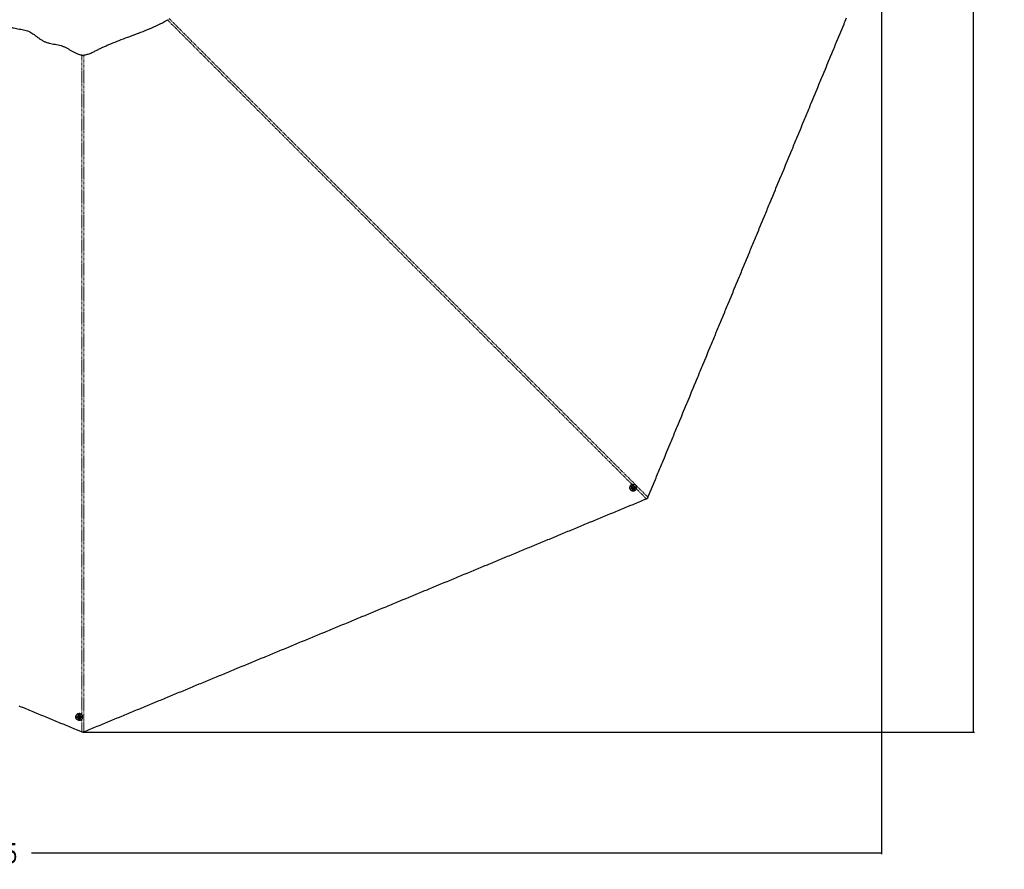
# Model space of a CAD drawing. Header units: millimetres. Extents: x 186 to 9508, y 327 to 8143.
# Tile 37 of 53: x 2597 to 5063, y 3799 to 5927. Entities that reach past the tile are written whole.
import ezdxf

# ---------------------------------------------------------------- set-up
doc = ezdxf.new("R2010")
doc.units = ezdxf.units.MM
doc.linetypes.add('PHANTOM', pattern=[12.7, 6.35, -1.27, 1.27, -1.27, 1.27, -1.27])
doc.layers.add('COMPONENT_GEOMETRY', color=7, linetype='Continuous')
doc.styles.add('SLDTEXTSTYLE0', font='TXT', dxfattribs={"width": 0.75})
doc.dimstyles.new('SLDDIMSTYLE0', dxfattribs={"dimtxt": 50, "dimasz": 3.302, "dimexe": 0, "dimexo": 0.0625, "dimgap": 12.5, "dimtad": 0, "dimtih": 1, "dimtoh": 1, "dimdec": 0, "dimrnd": 1e-09, "dimzin": 12, "dimdsep": 46, "dimtxsty": 'SLDTEXTSTYLE0', "dimsah": 1, "dimcen": 0.09, "dimadec": 0, "dimazin": 3, "dimtfac": 1, "dimtdec": 0, "dimtofl": 0, "dimtmove": 0, "dimatfit": 3, "dimfxl": 1, "dimfrac": 2, "dimtolj": 1, "dimtzin": 12, "dimarcsym": 0})

# ---------------------------------------------------------------- blocks, each defined once
blk = doc.blocks.new('_D')
at = {"layer": 'COMPONENT_GEOMETRY', "color": 7}
for p, q in [((2755.8, 8142.8), (4988.1, 8142.8)), ((4985, 8142.8), (4985, 6182.3)), ((4985, 4142.4), (4985, 6102.9)), ((2755.8, 4142.4), (4988.1, 4142.4))]:
    blk.add_line(p, q, dxfattribs=at)
for points in [[(4985, 8142.8), (4984.5, 8139.5), (4985.5, 8139.5)], [(4985, 4142.4), (4985.5, 4145.7), (4984.5, 4145.7)]]:
    blk.add_solid(points, dxfattribs=at)
at = {"layer": 'COMPONENT_GEOMETRY', "color": 7, "insert": (4911.1, 6167.3), "char_height": 50, "attachment_point": 1, "style": 'SLDTEXTSTYLE0'}
blk.add_mtext('4000', dxfattribs=at)
blk = doc.blocks.new('_D_1')
at = {"layer": 'COMPONENT_GEOMETRY', "color": 7}
for p, q in [((4754.8, 6141.3), (4754.8, 3836.6)), ((349.8, 5690.1), (349.8, 3836.6)), ((349.8, 3839.8), (2478.4, 3839.8)), ((4754.8, 3839.8), (2626.2, 3839.8))]:
    blk.add_line(p, q, dxfattribs=at)
for points in [[(349.8, 3839.8), (353.1, 3839.3), (353.1, 3840.3)], [(4754.8, 3839.8), (4751.5, 3840.3), (4751.5, 3839.3)]]:
    blk.add_solid(points, dxfattribs=at)
at = {"layer": 'COMPONENT_GEOMETRY', "color": 7, "insert": (2478.4, 3864.6), "char_height": 50, "attachment_point": 1, "style": 'SLDTEXTSTYLE0'}
blk.add_mtext('4405', dxfattribs=at)

msp = doc.modelspace()

# ---------------------------------------------------------------- linework, layer by layer
at = {"color": 7, "linetype": 'Continuous', "lineweight": 25}
for p, q in [((4139.3, 4761.23), (4139, 4761.52)), ((4126.5, 4749.28), (4126.9, 4748.88)), ((4129.78, 4751.65), (4129.83, 4751.6)), ((4132.22, 4754.87), (4133.54, 4756)), ((4132.47, 4753.23), (4132.22, 4754.87)), ((4132.87, 4753.36), (4132.43, 4753.51)), ((4134.03, 4752.72), (4132.47, 4753.23)), ((4133.65, 4753.11), (4132.87, 4753.36)), ((4133.54, 4756), (4135.1, 4755.49)), ((4134.3, 4753.67), (4133.65, 4753.11)), ((4133.65, 4753.11), (4134.03, 4752.72)), ((4135.35, 4753.85), (4134.03, 4752.72)), ((4134.96, 4754.24), (4134.3, 4753.67)), ((4134.76, 4755.6), (4134.84, 4755.06)), ((4134.84, 4755.06), (4134.96, 4754.24)), ((4134.96, 4754.24), (4135.35, 4753.85)), ((4135.1, 4755.49), (4135.35, 4753.85)), ((4136.57, 4758.3), (4136.51, 4758.35)), ((2736.83, 4180.91), (2736.83, 4180.35)), ((2740.83, 4180.27), (2740.83, 4180.19)), ((2743.85, 4179.48), (2744.84, 4180.81)), ((2744.59, 4178.01), (2743.85, 4179.48)), ((2744.22, 4179.29), (2744.02, 4179.7)), ((2744.6, 4178.56), (2744.22, 4179.29)), ((2744.6, 4178.56), (2744.59, 4178.01)), ((2746.32, 4177.88), (2744.59, 4178.01)), ((2745.46, 4178.49), (2744.6, 4178.56)), ((2744.84, 4180.81), (2746.56, 4180.68)), ((2746.32, 4178.43), (2745.46, 4178.49)), ((2747.3, 4179.21), (2746.32, 4177.88)), ((2746.81, 4179.09), (2746.32, 4178.43)), ((2746.32, 4178.43), (2746.32, 4177.88)), ((2746.56, 4180.68), (2747.3, 4179.21)), ((2747.14, 4179.54), (2746.81, 4179.09)), ((2750.33, 4180.16), (2750.33, 4180.24)), ((2754.33, 4180.3), (2754.33, 4180.86))]:
    msp.add_line(p, q, dxfattribs=at)
at = {"color": 8, "linetype": 'PHANTOM', "lineweight": 18}
for p, q in [((4166.18, 4727.02), (4140.85, 4752.34)), ((2751.78, 4143.46), (2751.78, 4174.59))]:
    msp.add_line(p, q, dxfattribs=at)
at = {"color": 8, "linetype": 'PHANTOM', "lineweight": 18, "flags": 128}
for points in [[(4130.09, 4763.1), (3402.33, 5490.91), (3302.31, 5590.94), (3202.29, 5690.98), (3102.28, 5791.03), (3002.28, 5891.08), (2966.87, 5926.54)], [(2751.78, 4186.62), (2751.81, 5223.74), (2751.82, 5365.2), (2751.84, 5506.66), (2751.86, 5648.13), (2751.9, 5789.59), (2751.94, 5838.89)]]:
    msp.add_lwpolyline(points, dxfattribs=at)
at = {"color": 7, "linetype": 'Continuous', "lineweight": 25, "flags": 128}
for points in [[(4170.13, 4730.96), (4170.93, 4732.9), (4174.14, 4740.66), (4175.75, 4744.54), (4178.96, 4752.3), (4180.57, 4756.18), (4183.78, 4763.94), (4185.39, 4767.82), (4188.61, 4775.58), (4190.21, 4779.45), (4191.82, 4783.33), (4195.03, 4791.09), (4196.64, 4794.97), (4199.85, 4802.73), (4201.46, 4806.61), (4204.67, 4814.37), (4206.28, 4818.25), (4207.89, 4822.13), (4211.1, 4829.89), (4212.71, 4833.77), (4215.92, 4841.52), (4217.53, 4845.4), (4220.74, 4853.16), (4222.35, 4857.04), (4225.56, 4864.8), (4227.17, 4868.68), (4228.78, 4872.56), (4231.99, 4880.32), (4233.6, 4884.2), (4236.81, 4891.96), (4238.42, 4895.84), (4241.63, 4903.59), (4243.24, 4907.47), (4246.45, 4915.23), (4248.06, 4919.11), (4249.67, 4922.99), (4252.88, 4930.75), (4254.49, 4934.63), (4257.7, 4942.39), (4259.31, 4946.27), (4262.52, 4954.03), (4264.13, 4957.91), (4267.34, 4965.67), (4268.95, 4969.54), (4270.56, 4973.42), (4273.77, 4981.18), (4275.38, 4985.06), (4278.59, 4992.82), (4280.2, 4996.7), (4283.41, 5004.46), (4285.02, 5008.34), (4286.62, 5012.22), (4289.84, 5019.98), (4291.45, 5023.86), (4294.66, 5031.61), (4296.27, 5035.49), (4299.48, 5043.25), (4301.09, 5047.13), (4304.3, 5054.89), (4305.91, 5058.77), (4307.51, 5062.65), (4310.73, 5070.41), (4312.33, 5074.29), (4315.55, 5082.05), (4317.16, 5085.93), (4320.37, 5093.69), (4321.98, 5097.56), (4325.19, 5105.32), (4326.8, 5109.2), (4328.4, 5113.08), (4331.62, 5120.84), (4333.22, 5124.72), (4336.44, 5132.48), (4338.04, 5136.36), (4341.26, 5144.12), (4342.87, 5148), (4346.08, 5155.76), (4347.69, 5159.63), (4349.29, 5163.51), (4352.51, 5171.27), (4354.11, 5175.15), (4357.33, 5182.91), (4358.93, 5186.79), (4362.15, 5194.55), (4363.76, 5198.43), (4365.36, 5202.31), (4368.58, 5210.07), (4370.18, 5213.95), (4373.4, 5221.7), (4375, 5225.58), (4378.22, 5233.34), (4379.82, 5237.22), (4383.04, 5244.98), (4384.64, 5248.86), (4386.25, 5252.74), (4389.47, 5260.5), (4391.07, 5264.38), (4394.29, 5272.14), (4395.89, 5276.02), (4399.11, 5283.78), (4400.71, 5287.65), (4403.93, 5295.41), (4405.53, 5299.29), (4407.14, 5303.17), (4410.35, 5310.93), (4411.96, 5314.81), (4415.18, 5322.57), (4416.78, 5326.45), (4420, 5334.21), (4421.6, 5338.09), (4424.82, 5345.85), (4426.42, 5349.72), (4428.03, 5353.6), (4431.24, 5361.36), (4432.85, 5365.24), (4436.07, 5373), (4437.67, 5376.88), (4440.89, 5384.64), (4442.49, 5388.52), (4444.1, 5392.4), (4447.31, 5400.16), (4448.92, 5404.04), (4452.13, 5411.79), (4453.74, 5415.67), (4456.95, 5423.43), (4458.56, 5427.31), (4461.78, 5435.07), (4463.38, 5438.95), (4464.99, 5442.83), (4468.2, 5450.59), (4469.81, 5454.47), (4473.02, 5462.23), (4474.63, 5466.11), (4477.84, 5473.86), (4479.45, 5477.74), (4482.67, 5485.5), (4484.27, 5489.38), (4485.88, 5493.26), (4489.09, 5501.02), (4490.7, 5504.9), (4493.91, 5512.66), (4495.52, 5516.54), (4498.73, 5524.3), (4500.34, 5528.18), (4503.55, 5535.94), (4505.16, 5539.81), (4506.77, 5543.69), (4509.98, 5551.45), (4511.59, 5555.33), (4514.8, 5563.09), (4516.41, 5566.97), (4519.62, 5574.73), (4521.23, 5578.61), (4522.84, 5582.49), (4526.05, 5590.25), (4527.66, 5594.13), (4530.87, 5601.88), (4532.48, 5605.76), (4535.69, 5613.52), (4537.3, 5617.4), (4540.51, 5625.16), (4542.12, 5629.04), (4543.73, 5632.92), (4546.94, 5640.68), (4548.55, 5644.56), (4551.76, 5652.32), (4553.37, 5656.2), (4556.58, 5663.95), (4558.19, 5667.83), (4561.4, 5675.59), (4563.01, 5679.47), (4564.62, 5683.35), (4567.83, 5691.11), (4569.44, 5694.99), (4572.65, 5702.75), (4574.26, 5706.63), (4577.47, 5714.39), (4579.08, 5718.27), (4582.29, 5726.02), (4583.9, 5729.9), (4585.51, 5733.78), (4588.72, 5741.54), (4590.33, 5745.42), (4593.54, 5753.18), (4595.15, 5757.06), (4598.36, 5764.82), (4599.97, 5768.7), (4601.58, 5772.58), (4604.79, 5780.34), (4606.4, 5784.22), (4609.61, 5791.97), (4611.22, 5795.85), (4614.43, 5803.61), (4616.04, 5807.49), (4619.25, 5815.25), (4620.86, 5819.13), (4622.47, 5823.01), (4625.68, 5830.77), (4627.29, 5834.65), (4630.5, 5842.41), (4632.11, 5846.29), (4635.32, 5854.04), (4636.93, 5857.92), (4640.14, 5865.68), (4641.75, 5869.56), (4643.36, 5873.44), (4646.57, 5881.2), (4648.18, 5885.08), (4651.39, 5892.84), (4653, 5896.72), (4656.21, 5904.48), (4657.82, 5908.36), (4661.03, 5916.11), (4662.64, 5919.99), (4664.24, 5923.87), (4667.46, 5931.63)], [(4139.28, 4761.24), (4140.32, 4759.95), (4141.07, 4758.45), (4141.49, 4756.82), (4141.56, 4755.12), (4141.29, 4753.41), (4140.68, 4751.77), (4139.76, 4750.26), (4138.57, 4748.95), (4137.16, 4747.89), (4135.58, 4747.13), (4133.89, 4746.68), (4132.18, 4746.58), (4130.5, 4746.83), (4128.93, 4747.42), (4127.53, 4748.31), (4126.35, 4749.48), (4125.46, 4750.88), (4124.87, 4752.46), (4124.63, 4754.13), (4124.72, 4755.85), (4125.17, 4757.53), (4125.93, 4759.11), (4126.99, 4760.53), (4128.3, 4761.72), (4129.81, 4762.64), (4131.45, 4763.24), (4133.16, 4763.52), (4134.86, 4763.44), (4136.5, 4763.02), (4137.99, 4762.28), (4139.28, 4761.24)], [(4139.19, 4761.05), (4137.93, 4762.07), (4136.47, 4762.79), (4134.87, 4763.2), (4133.2, 4763.27), (4131.54, 4763.01), (4129.93, 4762.41), (4128.46, 4761.52), (4127.18, 4760.35), (4126.15, 4758.97), (4125.4, 4757.42), (4124.97, 4755.78), (4124.87, 4754.1), (4125.11, 4752.47), (4125.68, 4750.93), (4126.56, 4749.56), (4127.7, 4748.42), (4129.07, 4747.54), (4130.61, 4746.97), (4132.25, 4746.73), (4133.93, 4746.83), (4135.57, 4747.26), (4137.11, 4748.01), (4138.5, 4749.04), (4139.66, 4750.32), (4140.56, 4751.79), (4141.15, 4753.4), (4141.42, 4755.07), (4141.34, 4756.73), (4140.94, 4758.33), (4140.21, 4759.79), (4139.19, 4761.05)], [(4136.06, 4751.54), (4136.93, 4752.5), (4137.52, 4753.64), (4137.79, 4754.88), (4137.72, 4756.13), (4137.31, 4757.28), (4136.6, 4758.27), (4135.64, 4759), (4134.49, 4759.44), (4133.25, 4759.54), (4132.01, 4759.31), (4130.85, 4758.75), (4129.87, 4757.91), (4129.14, 4756.84), (4128.7, 4755.64), (4128.6, 4754.39), (4128.85, 4753.18), (4129.41, 4752.1), (4130.25, 4751.23), (4131.32, 4750.64), (4132.52, 4750.36), (4133.77, 4750.43), (4134.99, 4750.83), (4136.06, 4751.54)], [(4135.22, 4752.66), (4135.8, 4753.38), (4136.07, 4754.25), (4136, 4755.14), (4135.59, 4755.91), (4134.9, 4756.44), (4134.05, 4756.66), (4133.15, 4756.53), (4132.35, 4756.07), (4131.77, 4755.34), (4131.5, 4754.47), (4131.57, 4753.59), (4131.98, 4752.82), (4132.67, 4752.28), (4133.52, 4752.06), (4134.42, 4752.2), (4135.22, 4752.66)], [(2757.36, 4143.46), (2759.3, 4144.27), (2767.06, 4147.48), (2770.94, 4149.09), (2778.7, 4152.3), (2782.58, 4153.91), (2790.34, 4157.12), (2794.22, 4158.73), (2801.98, 4161.94), (2805.85, 4163.55), (2809.73, 4165.16), (2817.49, 4168.37), (2821.37, 4169.98), (2829.13, 4173.19), (2833.01, 4174.8), (2840.77, 4178.01), (2844.65, 4179.62), (2848.53, 4181.23), (2856.29, 4184.44), (2860.17, 4186.05), (2867.92, 4189.26), (2871.8, 4190.87), (2879.56, 4194.08), (2883.44, 4195.69), (2891.2, 4198.9), (2895.08, 4200.51), (2898.96, 4202.12), (2906.72, 4205.33), (2910.6, 4206.94), (2918.36, 4210.15), (2922.24, 4211.76), (2930, 4214.97), (2933.87, 4216.58), (2941.63, 4219.79), (2945.51, 4221.4), (2949.39, 4223.01), (2957.15, 4226.22), (2961.03, 4227.83), (2968.79, 4231.04), (2972.67, 4232.65), (2980.43, 4235.86), (2984.31, 4237.47), (2992.07, 4240.68), (2995.94, 4242.29), (2999.82, 4243.9), (3007.58, 4247.11), (3011.46, 4248.72), (3019.22, 4251.93), (3023.1, 4253.54), (3030.86, 4256.75), (3034.74, 4258.36), (3038.62, 4259.97), (3046.38, 4263.18), (3050.26, 4264.79), (3058.01, 4268), (3061.89, 4269.61), (3069.65, 4272.82), (3073.53, 4274.43), (3081.29, 4277.64), (3085.17, 4279.25), (3089.05, 4280.86), (3096.81, 4284.07), (3100.69, 4285.68), (3108.45, 4288.89), (3112.33, 4290.5), (3120.08, 4293.71), (3123.96, 4295.32), (3131.72, 4298.53), (3135.6, 4300.14), (3139.48, 4301.74), (3147.24, 4304.96), (3151.12, 4306.57), (3158.88, 4309.78), (3162.76, 4311.39), (3170.52, 4314.6), (3174.4, 4316.21), (3182.15, 4319.42), (3186.03, 4321.03), (3189.91, 4322.63), (3197.67, 4325.85), (3201.55, 4327.46), (3209.31, 4330.67), (3213.19, 4332.28), (3220.95, 4335.49), (3224.83, 4337.1), (3228.71, 4338.7), (3236.47, 4341.92), (3240.35, 4343.52), (3248.1, 4346.74), (3251.98, 4348.34), (3259.74, 4351.56), (3263.62, 4353.17), (3271.38, 4356.38), (3275.26, 4357.99), (3279.14, 4359.59), (3286.9, 4362.81), (3290.78, 4364.41), (3298.54, 4367.63), (3302.42, 4369.23), (3310.17, 4372.45), (3314.05, 4374.06), (3321.81, 4377.27), (3325.69, 4378.88), (3329.57, 4380.48), (3337.33, 4383.7), (3341.21, 4385.3), (3348.97, 4388.52), (3352.85, 4390.12), (3360.61, 4393.34), (3364.49, 4394.94), (3372.24, 4398.16), (3376.12, 4399.77), (3380, 4401.37), (3387.76, 4404.59), (3391.64, 4406.19), (3399.4, 4409.41), (3403.28, 4411.01), (3411.04, 4414.23), (3414.92, 4415.83), (3418.8, 4417.44), (3426.56, 4420.66), (3430.44, 4422.26), (3438.19, 4425.48), (3442.07, 4427.08), (3449.83, 4430.3), (3453.71, 4431.9), (3461.47, 4435.12), (3465.35, 4436.72), (3469.23, 4438.33), (3476.99, 4441.54), (3480.87, 4443.15), (3488.63, 4446.37), (3492.51, 4447.97), (3500.26, 4451.19), (3504.14, 4452.79), (3511.9, 4456.01), (3515.78, 4457.61), (3519.66, 4459.22), (3527.42, 4462.43), (3531.3, 4464.04), (3539.06, 4467.26), (3542.94, 4468.86), (3550.7, 4472.08), (3554.58, 4473.68), (3562.33, 4476.9), (3566.21, 4478.5), (3570.09, 4480.11), (3577.85, 4483.32), (3581.73, 4484.93), (3589.49, 4488.14), (3593.37, 4489.75), (3601.13, 4492.97), (3605.01, 4494.57), (3608.89, 4496.18), (3616.65, 4499.39), (3620.53, 4501), (3628.28, 4504.21), (3632.16, 4505.82), (3639.92, 4509.03), (3643.8, 4510.64), (3651.56, 4513.85), (3655.44, 4515.46), (3659.32, 4517.07), (3667.08, 4520.28), (3670.96, 4521.89), (3678.72, 4525.1), (3682.6, 4526.71), (3690.35, 4529.92), (3694.23, 4531.53), (3701.99, 4534.74), (3705.87, 4536.35), (3709.75, 4537.96), (3717.51, 4541.17), (3721.39, 4542.78), (3729.15, 4545.99), (3733.03, 4547.6), (3740.79, 4550.81), (3744.67, 4552.42), (3752.42, 4555.63), (3756.3, 4557.24), (3760.18, 4558.85), (3767.94, 4562.06), (3771.82, 4563.67), (3779.58, 4566.88), (3783.46, 4568.49), (3791.22, 4571.7), (3795.1, 4573.31), (3798.98, 4574.92), (3806.74, 4578.13), (3810.62, 4579.74), (3818.37, 4582.95), (3822.25, 4584.56), (3830.01, 4587.77), (3833.89, 4589.38), (3841.65, 4592.59), (3845.53, 4594.2), (3849.41, 4595.81), (3857.17, 4599.02), (3861.05, 4600.63), (3868.81, 4603.84), (3872.69, 4605.45), (3880.44, 4608.66), (3884.32, 4610.27), (3892.08, 4613.48), (3895.96, 4615.09), (3899.84, 4616.7), (3907.6, 4619.91), (3911.48, 4621.52), (3919.24, 4624.73), (3923.12, 4626.34), (3930.88, 4629.55), (3934.76, 4631.16), (3942.51, 4634.37), (3946.39, 4635.98), (3950.27, 4637.59), (3958.03, 4640.8), (3961.91, 4642.41), (3969.67, 4645.62), (3973.55, 4647.23), (3981.31, 4650.44), (3985.19, 4652.05), (3989.07, 4653.65), (3996.83, 4656.87), (4000.71, 4658.47), (4008.46, 4661.69), (4012.34, 4663.3), (4020.1, 4666.51), (4023.98, 4668.12), (4031.74, 4671.33), (4035.62, 4672.94), (4039.5, 4674.54), (4047.26, 4677.76), (4051.14, 4679.36), (4058.9, 4682.58), (4062.78, 4684.18), (4070.53, 4687.4), (4074.41, 4689.01), (4082.17, 4692.22), (4086.05, 4693.83), (4089.93, 4695.43), (4097.69, 4698.65), (4101.57, 4700.25), (4109.33, 4703.47), (4113.21, 4705.07), (4120.97, 4708.29), (4124.85, 4709.89), (4132.6, 4713.11), (4136.48, 4714.72), (4140.36, 4716.32), (4148.12, 4719.54), (4152, 4721.14), (4159.09, 4724.08), (4166.18, 4727.02)], [(2594.24, 4208.72), (2598.12, 4207.11), (2605.88, 4203.9), (2609.76, 4202.29), (2617.52, 4199.08), (2621.4, 4197.47), (2629.16, 4194.26), (2633.03, 4192.65), (2636.91, 4191.04), (2644.67, 4187.83), (2648.55, 4186.22), (2656.31, 4183.01), (2660.19, 4181.4), (2667.95, 4178.19), (2671.83, 4176.58), (2679.59, 4173.37), (2683.47, 4171.76), (2687.35, 4170.15), (2695.1, 4166.94), (2698.98, 4165.33), (2706.74, 4162.12), (2710.62, 4160.51), (2718.38, 4157.3), (2722.26, 4155.69), (2726.14, 4154.09), (2733.9, 4150.87), (2737.78, 4149.26), (2744.78, 4146.36), (2751.78, 4143.46)], [(2754.32, 4181.27), (2754.15, 4182.54), (2753.62, 4184.12), (2752.76, 4185.57), (2751.61, 4186.83), (2750.21, 4187.84), (2748.62, 4188.57), (2746.9, 4188.99), (2745.14, 4189.07), (2743.39, 4188.82), (2741.73, 4188.24), (2740.22, 4187.37), (2738.94, 4186.22), (2737.93, 4184.86), (2737.23, 4183.34), (2736.88, 4181.72), (2736.83, 4180.91)], [(2754.33, 4180.33), (2754.15, 4178.68), (2753.62, 4177.09), (2752.77, 4175.64), (2751.61, 4174.39), (2750.21, 4173.37), (2748.62, 4172.64), (2746.91, 4172.23), (2745.14, 4172.14), (2743.39, 4172.39), (2741.73, 4172.97), (2740.23, 4173.85), (2738.94, 4174.99), (2737.93, 4176.35), (2737.23, 4177.87), (2736.88, 4179.5), (2736.88, 4181.15), (2737.23, 4182.78), (2737.93, 4184.3), (2738.94, 4185.66), (2740.22, 4186.81), (2741.72, 4187.68), (2743.38, 4188.26), (2745.13, 4188.51), (2746.9, 4188.43), (2748.62, 4188.01), (2750.21, 4187.28), (2751.61, 4186.26), (2752.76, 4185.01), (2753.62, 4183.56), (2754.15, 4181.97), (2754.33, 4180.33)], [(2754.13, 4180.26), (2753.96, 4181.87), (2753.44, 4183.41), (2752.6, 4184.83), (2751.47, 4186.06), (2750.1, 4187.05), (2748.55, 4187.76), (2746.87, 4188.17), (2745.14, 4188.25), (2743.43, 4188.01), (2741.81, 4187.44), (2740.34, 4186.59), (2739.09, 4185.47), (2738.1, 4184.14), (2737.42, 4182.65), (2737.07, 4181.07), (2737.08, 4179.45), (2737.42, 4177.86), (2738.11, 4176.37), (2739.1, 4175.04), (2740.35, 4173.92), (2741.82, 4173.07), (2743.44, 4172.5), (2745.15, 4172.26), (2746.88, 4172.34), (2748.55, 4172.75), (2750.11, 4173.46), (2751.47, 4174.45), (2752.6, 4175.68), (2753.44, 4177.1), (2753.96, 4178.64), (2754.13, 4180.26)], [(2745.2, 4175.74), (2746.49, 4175.81), (2747.71, 4176.2), (2748.78, 4176.89), (2749.61, 4177.82), (2750.14, 4178.92), (2750.33, 4180.12), (2750.17, 4181.32), (2749.67, 4182.44), (2748.87, 4183.39), (2747.82, 4184.1), (2746.61, 4184.52), (2745.32, 4184.62), (2744.05, 4184.39), (2742.89, 4183.85), (2741.94, 4183.03), (2741.25, 4182), (2740.88, 4180.84), (2740.87, 4179.63), (2741.2, 4178.46), (2741.86, 4177.42), (2742.79, 4176.58), (2743.93, 4176.01), (2745.2, 4175.74)], [(2745.39, 4177.13), (2746.31, 4177.23), (2747.12, 4177.65), (2747.69, 4178.33), (2747.95, 4179.17), (2747.84, 4180.03), (2747.39, 4180.79), (2746.66, 4181.33), (2745.77, 4181.56), (2744.85, 4181.46), (2744.04, 4181.04), (2743.47, 4180.36), (2743.21, 4179.53), (2743.32, 4178.67), (2743.77, 4177.91), (2744.49, 4177.37), (2745.39, 4177.13)]]:
    msp.add_lwpolyline(points, dxfattribs=at)
at = {"color": 7, "linetype": 'Continuous', "lineweight": 25}
for centre, radius, start, end in [((4132.75, 4755.08), 8.52, 127.74833, 222.87063), ((4133.28, 4754.63), 1.34, 229.43324, 251.90026), ((4133.31, 4754.8), 1.5, 252.75187, 311.36886), ((4133.31, 4754.85), 1.54, 310.0758, 7.74918), ((4133.5, 4754.86), 1.35, 8.39115, 36.08981), ((2745.41, 4179.9), 1.33, 184.46686, 206.91414), ((2745.55, 4179.99), 1.5, 207.76911, 266.37252), ((2745.59, 4180.03), 1.54, 265.07337, 322.74066), ((2745.73, 4179.9), 1.35, 323.38717, 351.00918)]:
    msp.add_arc(centre, radius, start, end, dxfattribs=at)
for points, knots in [([(2538.91, 5929.72), (2540.07, 5928.43), (2542.41, 5925.83), (2546.47, 5922.22), (2550.92, 5918.88), (2555.71, 5915.91), (2560.74, 5913.33), (2566.7, 5910.8), (2573.56, 5908.54), (2581.18, 5906.64), (2588.59, 5905.15), (2595.77, 5903.88), (2602.7, 5902.62), (2609.36, 5901.19), (2615.67, 5899.4), (2621.64, 5897.02), (2627.19, 5893.78), (2632.55, 5889.95), (2637.96, 5885.78), (2643.56, 5881.49), (2649.51, 5877.33), (2655.99, 5873.56), (2663.03, 5870.6), (2670.41, 5868.5), (2677.87, 5866.91), (2685.34, 5865.55), (2692.74, 5864.11), (2700.02, 5862.3), (2707.06, 5859.83), (2713.7, 5856.56), (2720.09, 5852.92), (2726.38, 5849.12), (2732.72, 5845.43), (2738.57, 5842.48), (2743.93, 5840.4), (2748.73, 5839.12), (2753.7, 5838.56), (2758.69, 5838.82), (2763.58, 5839.73), (2769.82, 5841.55), (2777.24, 5844.61), (2785.75, 5848.83), (2794.17, 5853.13), (2802.66, 5857.22), (2811.23, 5861.15), (2823.81, 5866.66), (2840.55, 5873.46), (2861.8, 5881.5), (2883.49, 5889.49), (2905.45, 5897.84), (2927.23, 5906.85), (2948.69, 5916.69), (2962.51, 5924.16), (2969.43, 5927.89)], [0, 0, 0, 0, 0.0118855, 0.0239192, 0.0360375, 0.0481275, 0.0601122, 0.0718989, 0.0891154, 0.1057573, 0.1218487, 0.1374248, 0.1524902, 0.167018, 0.1809712, 0.1943137, 0.207633, 0.2215579, 0.236039, 0.2510345, 0.2665383, 0.2825583, 0.2990117, 0.3153776, 0.3315903, 0.3476629, 0.3636056, 0.3794132, 0.3951036, 0.410771, 0.4264571, 0.442177, 0.4579311, 0.4737336, 0.4843037, 0.4948973, 0.5054982, 0.5160479, 0.5265258, 0.536934, 0.5571615, 0.5772353, 0.5971603, 0.617066, 0.6369962, 0.6569527, 0.704114, 0.7514701, 0.8008876, 0.8505065, 0.9002778, 0.9501346, 1, 1, 1, 1]), ([(4168.92, 4728.23), (4168.28, 4727.93), (4167.38, 4727.52), (4166.46, 4727.13), (4166.18, 4727.02)], [0, 0, 0, 0, 0.7007231, 1, 1, 1, 1]), ([(4170.13, 4730.96), (4169.85, 4730.32), (4169.46, 4729.4), (4169.04, 4728.5), (4168.92, 4728.23)], [0, 0, 0, 0, 0.7007216, 1, 1, 1, 1]), ([(2754.57, 4142.39), (2753.92, 4142.63), (2752.98, 4142.97), (2752.06, 4143.35), (2751.78, 4143.46)], [0, 0, 0, 0, 0.7007231, 1, 1, 1, 1]), ([(2757.36, 4143.46), (2756.71, 4143.2), (2755.78, 4142.83), (2754.85, 4142.49), (2754.57, 4142.39)], [0, 0, 0, 0, 0.7007216, 1, 1, 1, 1])]:
    msp.add_open_spline(points, degree=3, knots=knots, dxfattribs=at)
at = {"color": 8, "linetype": 'PHANTOM', "lineweight": 18}
for points, knots in [([(2970.48, 5930.39), (2988.4, 5912.48), (3042.72, 5858.23), (3133.4, 5767.58), (3242.54, 5658.48), (3351.67, 5549.37), (3460.8, 5440.25), (3733.62, 5167.45), (3970.06, 4931.02), (4170.13, 4730.96)], [0, 0, 0, 0, 0.0448036, 0.1357746, 0.2267456, 0.3177167, 0.4086878, 0.4996589, 1, 1, 1, 1]), ([(2757.2, 5838.86), (2757.22, 5813.86), (2757.27, 5737.43), (2757.29, 5609.54), (2757.31, 5455.22), (2757.33, 5300.9), (2757.34, 5146.58), (2757.35, 4760.76), (2757.36, 4426.39), (2757.36, 4143.46)], [0, 0, 0, 0, 0.04423782, 0.1352627, 0.22628766, 0.31731264, 0.40833762, 0.49936261, 1, 1, 1, 1])]:
    msp.add_open_spline(points, degree=3, knots=knots, dxfattribs=at)

# ---------------------------------------------------------------- dimensions: what is measured, and where the dimension line sits
at = {"layer": 'COMPONENT_GEOMETRY', "color": 7}
dim = msp.add_linear_dim(base=(4984.96, 4142.39), p1=(2754.57, 8142.75), p2=(2754.57, 4142.39), angle=270, dimstyle='SLDDIMSTYLE0', dxfattribs=at)
dim.commit()
dim.dimension.update_dxf_attribs({"geometry": '_D', "text_midpoint": (4984.96, 6142.57), "dimtype": 160})
dim = msp.add_linear_dim(base=(349.81, 3839.81), p1=(4754.76, 6142.57), p2=(349.81, 5691.38), dimstyle='SLDDIMSTYLE0', dxfattribs=at)
dim.commit()
dim.dimension.update_dxf_attribs({"geometry": '_D_1', "text_midpoint": (2552.28, 3839.81), "dimtype": 160})

doc.saveas('drawing.dxf')
